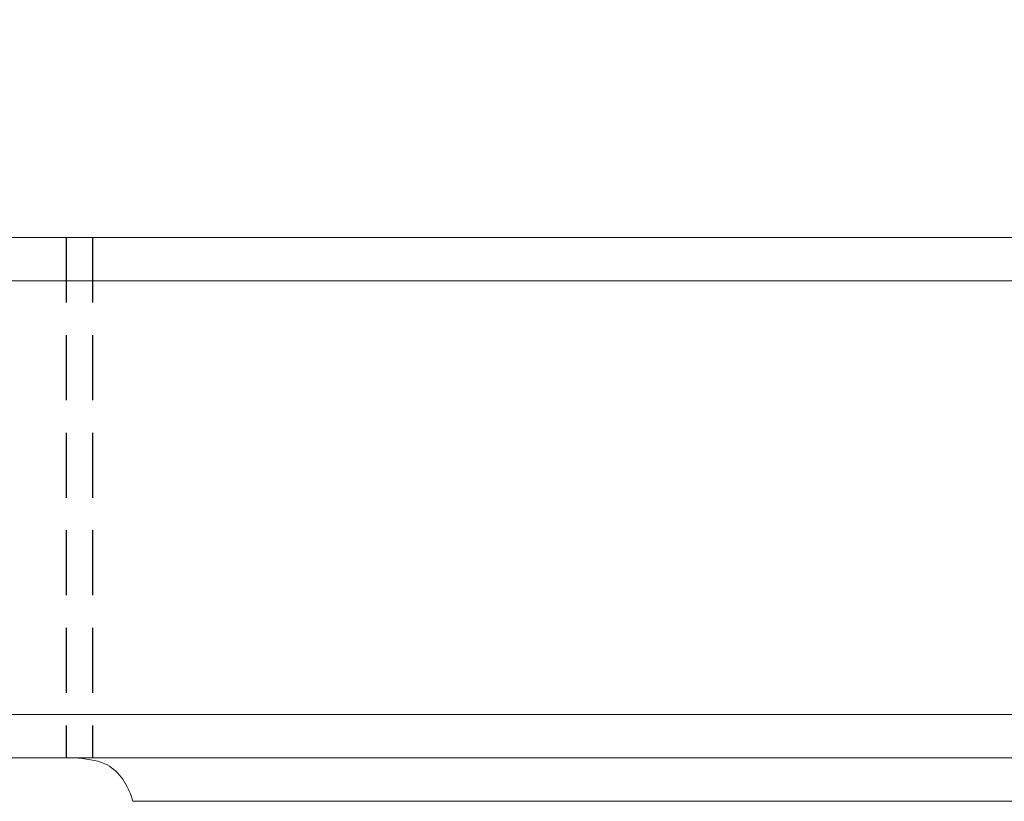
# Model space of a CAD drawing. Header units: millimetres. Extents: x 423 to 724, y 91 to 204.
# Tile 32 of 52: x 639 to 661, y 135 to 153. Entities that reach past the tile are written whole.
import ezdxf

# ---------------------------------------------------------------- set-up
doc = ezdxf.new("R2010")
doc.units = ezdxf.units.MM
doc.header["$PDSIZE"] = -1
doc.linetypes.add('DASHED', pattern=[0.75, 0.5, -0.25])
for name, color, linetype in [('DIM', 4, 'Continuous'), ('HID', 2, 'DASHED'), ('OUT', 3, 'Continuous')]:
    doc.layers.add(name, color=color, linetype=linetype)
doc.styles.add('DIM-7', font='SIMPLEX.shx', dxfattribs={"width": 0.7, "bigfont": 'chineset.shx'})
doc.dimstyles.new('CNS', dxfattribs={"dimtxt": 3.5, "dimasz": 2.5, "dimexe": 1, "dimexo": 1.5, "dimgap": 0.09, "dimtad": 0, "dimdsep": 46, "dimtxsty": 'DIM-7', "dimcen": 0.09, "dimclrd": 1, "dimclre": 1, "dimclrt": 4, "dimadec": 0, "dimazin": 0, "dimtfac": 1, "dimtix": 1, "dimtmove": 2, "dimatfit": 3, "dimfxl": 1, "dimtvp": 0.971429, "dimtolj": 1, "dimarcsym": 0})

# ---------------------------------------------------------------- blocks, each defined once
blk = doc.blocks.new('*D17')
at = {"layer": 'DEFPOINTS', "color": 0}
for p in [(681.441, 161.211), (636.441, 151.84), (681.441, 151.84)]:
    blk.add_point(p, dxfattribs=at)
at = {"layer": 'DIM', "color": 7, "lineweight": -2}
for p, q in [((636.441, 153.64), (636.441, 162.411)), ((681.441, 153.64), (681.441, 162.411)), ((639.441, 161.211), (678.441, 161.211))]:
    blk.add_line(p, q, dxfattribs=at)
at = {"layer": 'DIM', "color": 7}
for points in [[(639.441, 161.711), (639.441, 160.711), (636.441, 161.211)], [(678.441, 161.711), (678.441, 160.711), (681.441, 161.211)]]:
    blk.add_solid(points, dxfattribs=at)
at = {"layer": 'DIM', "color": 7, "insert": (658.941, 165.291), "char_height": 4.2, "attachment_point": 5, "style": 'DIM-7'}
blk.add_mtext('\\A1;45', dxfattribs=at)
blk = doc.blocks.new('*D11')
at = {"layer": 'DEFPOINTS', "color": 0}
for p in [(629.441, 168.744), (629.441, 147.84), (688.441, 147.833)]:
    blk.add_point(p, dxfattribs=at)
at = {"layer": 'DIM', "color": 7, "lineweight": -2}
for p, q in [((629.441, 149.64), (629.441, 169.944)), ((688.441, 149.633), (688.441, 169.944)), ((685.441, 168.744), (632.441, 168.744))]:
    blk.add_line(p, q, dxfattribs=at)
at = {"layer": 'DIM', "color": 7}
for points in [[(632.441, 169.244), (632.441, 168.244), (629.441, 168.744)], [(685.441, 169.244), (685.441, 168.244), (688.441, 168.744)]]:
    blk.add_solid(points, dxfattribs=at)
at = {"layer": 'DIM', "color": 7, "insert": (658.941, 172.824), "char_height": 4.2, "attachment_point": 5, "style": 'DIM-7'}
blk.add_mtext('\\A1;59', dxfattribs=at)
blk = doc.blocks.new('*D18')
at = {"layer": 'DEFPOINTS', "color": 0}
for p in [(621.141, 177.012), (621.141, 144.14), (696.741, 144.14)]:
    blk.add_point(p, dxfattribs=at)
at = {"layer": 'DIM', "color": 7, "lineweight": -2}
for p, q in [((621.141, 145.94), (621.141, 178.212)), ((696.741, 145.94), (696.741, 178.212)), ((693.741, 177.012), (624.141, 177.012))]:
    blk.add_line(p, q, dxfattribs=at)
at = {"layer": 'DIM', "color": 7}
for points in [[(624.141, 177.512), (624.141, 176.512), (621.141, 177.012)], [(693.741, 177.512), (693.741, 176.512), (696.741, 177.012)]]:
    blk.add_solid(points, dxfattribs=at)
at = {"layer": 'DIM', "color": 7, "insert": (658.941, 181.092), "char_height": 4.2, "attachment_point": 5, "style": 'DIM-7'}
blk.add_mtext('\\A1;75.6', dxfattribs=at)
blk = doc.blocks.new('*D12')
at = {"layer": 'DEFPOINTS', "color": 0}
for p in [(709.391, 186.239), (608.491, 143.89), (709.391, 143.794)]:
    blk.add_point(p, dxfattribs=at)
at = {"layer": 'DIM', "color": 7, "lineweight": -2}
for p, q in [((608.491, 145.69), (608.491, 187.439)), ((709.391, 145.594), (709.391, 187.439)), ((611.491, 186.239), (706.391, 186.239))]:
    blk.add_line(p, q, dxfattribs=at)
at = {"layer": 'DIM', "color": 7}
for points in [[(611.491, 186.739), (611.491, 185.739), (608.491, 186.239)], [(706.391, 186.739), (706.391, 185.739), (709.391, 186.239)]]:
    blk.add_solid(points, dxfattribs=at)
at = {"layer": 'DIM', "color": 7, "insert": (658.941, 190.319), "char_height": 4.2, "attachment_point": 5, "style": 'DIM-7'}
blk.add_mtext('\\A1;100.9', dxfattribs=at)

msp = doc.modelspace()

# ---------------------------------------------------------------- linework, layer by layer
at = {"layer": 'HID', "color": 7, "ltscale": 3}
for p, q in [((639.841, 147.84), (639.841, 135.84)), ((640.441, 147.84), (640.441, 135.84))]:
    msp.add_line(p, q, dxfattribs=at)
at = {"layer": 'OUT', "color": 7, "linetype": 'Continuous', "lineweight": 15}
for p, q in [((629.441, 147.84), (688.441, 147.84)), ((629.441, 146.84), (688.441, 146.84)), ((629.441, 136.84), (688.441, 136.84)), ((629.441, 135.84), (688.441, 135.84)), ((641.373, 134.84), (676.509, 134.84))]:
    msp.add_line(p, q, dxfattribs=at)
msp.add_open_spline([(640.032, 135.84), (640.278, 135.819), (640.701, 135.784), (641.117, 135.439), (641.298, 135.09), (641.363, 134.875), (641.373, 134.84)], degree=3, knots=[0, 0, 0, 0, 0.402439, 0.691221, 0.949848, 1, 1, 1, 1], dxfattribs=at)

# ---------------------------------------------------------------- dimensions: what is measured, and where the dimension line sits
at = {"layer": 'DIM', "color": 7}
for base, p1, p2, picture, middle in [((709.391, 186.239), (608.491, 143.89), (709.391, 143.794), '*D12', (658.941, 190.319)), ((621.141, 177.012), (696.741, 144.14), (621.141, 144.14), '*D18', (658.941, 181.092)), ((629.441, 168.744), (688.441, 147.833), (629.441, 147.84), '*D11', (658.941, 172.824)), ((681.441, 161.211), (636.441, 151.84), (681.441, 151.84), '*D17', (658.941, 165.291))]:
    dim = msp.add_linear_dim(base=base, p1=p1, p2=p2, dimstyle='CNS', override={"dimscale": 1.2, "dimclrd": 7, "dimclre": 7, "dimclrt": 7}, dxfattribs=at)
    dim.commit()
    dim.dimension.update_dxf_attribs({"geometry": picture, "text_midpoint": middle})

doc.saveas('drawing.dxf')
